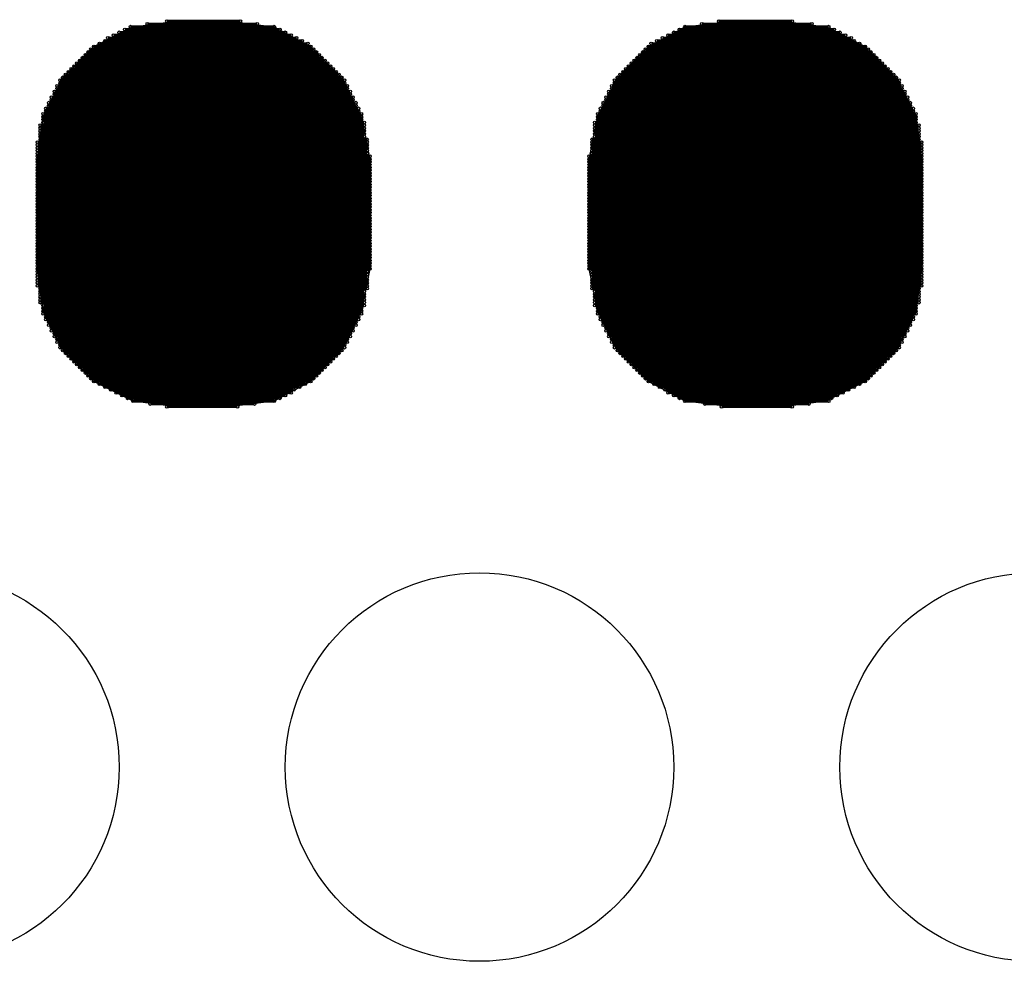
# Model space of a CAD drawing. Extents: x 0 to 126, y 0 to 22.
# Tile 31 of 60: x 13.682 to 14.57, y 12.113 to 12.963. Entities that reach past the tile are written whole.
import ezdxf

# ---------------------------------------------------------------- set-up
doc = ezdxf.new("R2010")
doc.units = 0
doc.layers.get('0').update_dxf_attribs({"linetype": 'CONTINUOUS'})
doc.layers.add('SEEEDSTUDIOXIAONRF52840V1_1_GTS', color=9, linetype='CONTINUOUS')

# ---------------------------------------------------------------- blocks, each defined once
blk = doc.blocks.new('ROUND_54')
blk.add_circle((0, 0), 0.17526)
blk = doc.blocks.new('ROUND_2')
blk.add_circle((0, 0), 0)
blk = doc.blocks.new('ROUND_1')
blk.add_circle((0, 0), 0.00127)

msp = doc.modelspace()

# ---------------------------------------------------------------- linework, layer by layer
at = {"layer": 'SEEEDSTUDIOXIAONRF52840V1_1_GTS', "const_width": 0.00254}
for points in [[(13.81506, 12.96162), (13.8811, 12.96162)], [(14.37894, 12.96162), (14.3129, 12.96162)], [(13.91666, 12.954), (13.77696, 12.954)], [(13.78204, 12.95654), (13.91158, 12.95654)], [(13.89634, 12.95908), (13.79728, 12.95908)], [(14.27734, 12.954), (14.41704, 12.954)], [(14.41196, 12.95654), (14.28242, 12.95654)], [(14.29766, 12.95908), (14.39672, 12.95908)], [(13.93698, 12.94384), (13.75918, 12.94384)], [(13.76172, 12.94638), (13.9319, 12.94638)], [(13.92682, 12.94892), (13.7668, 12.94892)], [(13.77188, 12.95146), (13.92174, 12.95146)], [(14.25702, 12.94384), (14.43482, 12.94384)], [(14.43228, 12.94638), (14.2621, 12.94638)], [(14.26718, 12.94892), (14.4272, 12.94892)], [(14.42212, 12.95146), (14.27226, 12.95146)], [(13.74648, 12.93622), (13.94714, 12.93622)], [(13.9446, 12.93876), (13.74902, 12.93876)], [(13.7541, 12.9413), (13.94206, 12.9413)], [(14.44752, 12.93622), (14.24686, 12.93622)], [(14.2494, 12.93876), (14.44498, 12.93876)], [(14.4399, 12.9413), (14.25194, 12.9413)], [(13.73632, 12.92606), (13.9573, 12.92606)], [(13.95476, 12.9286), (13.73886, 12.9286)], [(13.7414, 12.93114), (13.95222, 12.93114)], [(13.94968, 12.93368), (13.74394, 12.93368)], [(14.45768, 12.92606), (14.2367, 12.92606)], [(14.23924, 12.9286), (14.45514, 12.9286)], [(14.4526, 12.93114), (14.24178, 12.93114)], [(14.24432, 12.93368), (14.45006, 12.93368)], [(13.96492, 12.91844), (13.7287, 12.91844)], [(13.73124, 12.92098), (13.96238, 12.92098)], [(13.95984, 12.92352), (13.73378, 12.92352)], [(14.22908, 12.91844), (14.4653, 12.91844)], [(14.46276, 12.92098), (14.23162, 12.92098)], [(14.23416, 12.92352), (14.46022, 12.92352)], [(13.97508, 12.90828), (13.71854, 12.90828)], [(13.72108, 12.91082), (13.97254, 12.91082)], [(13.97, 12.91336), (13.72362, 12.91336)], [(13.72616, 12.9159), (13.96746, 12.9159)], [(14.21892, 12.90828), (14.47546, 12.90828)], [(14.47292, 12.91082), (14.22146, 12.91082)], [(14.224, 12.91336), (14.47038, 12.91336)], [(14.46784, 12.9159), (14.22654, 12.9159)], [(13.97762, 12.9032), (13.716, 12.9032)], [(13.716, 12.90066), (13.97762, 12.90066)], [(13.71854, 12.90574), (13.97508, 12.90574)], [(14.21638, 12.9032), (14.478, 12.9032)], [(14.478, 12.90066), (14.21638, 12.90066)], [(14.47546, 12.90574), (14.21892, 12.90574)], [(13.9827, 12.89304), (13.71092, 12.89304)], [(13.71092, 12.8905), (13.9827, 12.8905)], [(13.98016, 12.89812), (13.71346, 12.89812)], [(13.71346, 12.89558), (13.98016, 12.89558)], [(14.2113, 12.89304), (14.48308, 12.89304)], [(14.48308, 12.8905), (14.2113, 12.8905)], [(14.21384, 12.89812), (14.48054, 12.89812)], [(14.48054, 12.89558), (14.21384, 12.89558)], [(13.98778, 12.88288), (13.70584, 12.88288)], [(13.98524, 12.88796), (13.70838, 12.88796)], [(13.70838, 12.88542), (13.98524, 12.88542)], [(14.20622, 12.88288), (14.48816, 12.88288)], [(14.20876, 12.88796), (14.48562, 12.88796)], [(14.48562, 12.88542), (14.20876, 12.88542)], [(13.99032, 12.8778), (13.7033, 12.8778)], [(13.7033, 12.87526), (13.99032, 12.87526)], [(13.99032, 12.87272), (13.7033, 12.87272)], [(13.70584, 12.88034), (13.98778, 12.88034)], [(14.20368, 12.8778), (14.4907, 12.8778)], [(14.4907, 12.87526), (14.20368, 12.87526)], [(14.20368, 12.87272), (14.4907, 12.87272)], [(14.48816, 12.88034), (14.20622, 12.88034)], [(13.99286, 12.86764), (13.70076, 12.86764)], [(13.70076, 12.8651), (13.99286, 12.8651)], [(13.7033, 12.87018), (13.99286, 12.87018)], [(14.4907, 12.87018), (14.20114, 12.87018)], [(14.20114, 12.86764), (14.49324, 12.86764)], [(14.49324, 12.8651), (14.20114, 12.8651)], [(13.99286, 12.86256), (13.70076, 12.86256)], [(13.70076, 12.86002), (13.99286, 12.86002)], [(13.99286, 12.85748), (13.70076, 12.85748)], [(13.70076, 12.85494), (13.9954, 12.85494)], [(14.49324, 12.85494), (14.1986, 12.85494)], [(14.20114, 12.86256), (14.49324, 12.86256)], [(14.49324, 12.86002), (14.20114, 12.86002)], [(14.20114, 12.85748), (14.49324, 12.85748)], [(13.9954, 12.8524), (13.69822, 12.8524)], [(13.69822, 12.84986), (13.9954, 12.84986)], [(13.9954, 12.84732), (13.69822, 12.84732)], [(14.1986, 12.8524), (14.49578, 12.8524)], [(14.49578, 12.84986), (14.1986, 12.84986)], [(14.1986, 12.84732), (14.49578, 12.84732)], [(13.69822, 12.84478), (13.9954, 12.84478)], [(13.9954, 12.84224), (13.69822, 12.84224)], [(13.69822, 12.8397), (13.99794, 12.8397)], [(13.99794, 12.83716), (13.69822, 12.83716)], [(14.49578, 12.8397), (14.19606, 12.8397)], [(14.19606, 12.83716), (14.49578, 12.83716)], [(14.49578, 12.84478), (14.1986, 12.84478)], [(14.1986, 12.84224), (14.49578, 12.84224)], [(13.69822, 12.83462), (13.99794, 12.83462)], [(13.99794, 12.83208), (13.69822, 12.83208)], [(13.69822, 12.82954), (13.99794, 12.82954)], [(14.49578, 12.83462), (14.19606, 12.83462)], [(14.19606, 12.83208), (14.49578, 12.83208)], [(14.49578, 12.82954), (14.19606, 12.82954)], [(13.99794, 12.827), (13.69822, 12.827)], [(13.69822, 12.82446), (13.99794, 12.82446)], [(13.99794, 12.82192), (13.69822, 12.82192)], [(13.69822, 12.81938), (13.99794, 12.81938)], [(14.19606, 12.827), (14.49578, 12.827)], [(14.49578, 12.82446), (14.19606, 12.82446)], [(14.19606, 12.82192), (14.49578, 12.82192)], [(14.49578, 12.81938), (14.19606, 12.81938)], [(13.99794, 12.81684), (13.69822, 12.81684)], [(13.69822, 12.8143), (13.99794, 12.8143)], [(13.99794, 12.81176), (13.69822, 12.81176)], [(14.19606, 12.81684), (14.49578, 12.81684)], [(14.49578, 12.8143), (14.19606, 12.8143)], [(14.19606, 12.81176), (14.49578, 12.81176)], [(13.69822, 12.80922), (13.99794, 12.80922)], [(13.99794, 12.80668), (13.69822, 12.80668)], [(13.69822, 12.80414), (13.99794, 12.80414)], [(13.99794, 12.8016), (13.69822, 12.8016)], [(14.49578, 12.80922), (14.19606, 12.80922)], [(14.19606, 12.80668), (14.49578, 12.80668)], [(14.49578, 12.80414), (14.19606, 12.80414)], [(14.19606, 12.8016), (14.49578, 12.8016)], [(13.69822, 12.79906), (13.99794, 12.79906)], [(13.99794, 12.79652), (13.69822, 12.79652)], [(13.69822, 12.79398), (13.99794, 12.79398)], [(14.49578, 12.79906), (14.19606, 12.79906)], [(14.19606, 12.79652), (14.49578, 12.79652)], [(14.49578, 12.79398), (14.19606, 12.79398)], [(13.99794, 12.79144), (13.69822, 12.79144)], [(13.69822, 12.7889), (13.99794, 12.7889)], [(13.99794, 12.78636), (13.69822, 12.78636)], [(13.69822, 12.78382), (13.99794, 12.78382)], [(14.19606, 12.79144), (14.49578, 12.79144)], [(14.49578, 12.7889), (14.19606, 12.7889)], [(14.19606, 12.78636), (14.49578, 12.78636)], [(14.49578, 12.78382), (14.19606, 12.78382)], [(13.99794, 12.78128), (13.69822, 12.78128)], [(13.69822, 12.77874), (13.99794, 12.77874)], [(13.99794, 12.7762), (13.69822, 12.7762)], [(14.19606, 12.78128), (14.49578, 12.78128)], [(14.49578, 12.77874), (14.19606, 12.77874)], [(14.19606, 12.7762), (14.49578, 12.7762)], [(13.69822, 12.77366), (13.99794, 12.77366)], [(13.99794, 12.77112), (13.69822, 12.77112)], [(13.69822, 12.76858), (13.99794, 12.76858)], [(13.99794, 12.76604), (13.69822, 12.76604)], [(14.49578, 12.77366), (14.19606, 12.77366)], [(14.19606, 12.77112), (14.49578, 12.77112)], [(14.49578, 12.76858), (14.19606, 12.76858)], [(14.19606, 12.76604), (14.49578, 12.76604)], [(13.69822, 12.7635), (13.99794, 12.7635)], [(13.99794, 12.76096), (13.69822, 12.76096)], [(13.69822, 12.75842), (13.99794, 12.75842)], [(14.49578, 12.7635), (14.19606, 12.7635)], [(14.19606, 12.76096), (14.49578, 12.76096)], [(14.49578, 12.75842), (14.19606, 12.75842)], [(13.99794, 12.75588), (13.69822, 12.75588)], [(13.69822, 12.75334), (13.99794, 12.75334)], [(13.99794, 12.7508), (13.69822, 12.7508)], [(13.69822, 12.74826), (13.99794, 12.74826)], [(14.19606, 12.75588), (14.49578, 12.75588)], [(14.49578, 12.75334), (14.19606, 12.75334)], [(14.19606, 12.7508), (14.49578, 12.7508)], [(14.49578, 12.74826), (14.19606, 12.74826)], [(13.99794, 12.74572), (13.69822, 12.74572)], [(13.69822, 12.74318), (13.99794, 12.74318)], [(13.99794, 12.74064), (13.69822, 12.74064)], [(14.19606, 12.74572), (14.49578, 12.74572)], [(14.49578, 12.74318), (14.19606, 12.74318)], [(14.19606, 12.74064), (14.49578, 12.74064)], [(13.69822, 12.7381), (13.99794, 12.7381)], [(13.9954, 12.73556), (13.69822, 12.73556)], [(13.69822, 12.73302), (13.9954, 12.73302)], [(13.9954, 12.73048), (13.69822, 12.73048)], [(14.49578, 12.7381), (14.19606, 12.7381)], [(14.1986, 12.73556), (14.49578, 12.73556)], [(14.49578, 12.73302), (14.1986, 12.73302)], [(14.1986, 12.73048), (14.49578, 12.73048)], [(13.69822, 12.72794), (13.9954, 12.72794)], [(13.9954, 12.7254), (13.69822, 12.7254)], [(13.69822, 12.72286), (13.9954, 12.72286)], [(14.49578, 12.72794), (14.1986, 12.72794)], [(14.1986, 12.7254), (14.49578, 12.7254)], [(14.49578, 12.72286), (14.1986, 12.72286)], [(13.9954, 12.72032), (13.70076, 12.72032)], [(13.70076, 12.71778), (13.99286, 12.71778)], [(13.99286, 12.71524), (13.70076, 12.71524)], [(13.70076, 12.7127), (13.99286, 12.7127)], [(14.1986, 12.72032), (14.49324, 12.72032)], [(14.49324, 12.71778), (14.20114, 12.71778)], [(14.20114, 12.71524), (14.49324, 12.71524)], [(14.49324, 12.7127), (14.20114, 12.7127)], [(13.99286, 12.71016), (13.70076, 12.71016)], [(13.70076, 12.70762), (13.99286, 12.70762)], [(13.99286, 12.70508), (13.7033, 12.70508)], [(14.20114, 12.71016), (14.49324, 12.71016)], [(14.49324, 12.70762), (14.20114, 12.70762)], [(14.20114, 12.70508), (14.4907, 12.70508)], [(13.7033, 12.70254), (13.99032, 12.70254)], [(13.99032, 12.7), (13.7033, 12.7)], [(13.7033, 12.69746), (13.99032, 12.69746)], [(13.98778, 12.69492), (13.70584, 12.69492)], [(14.4907, 12.70254), (14.20368, 12.70254)], [(14.20368, 12.7), (14.4907, 12.7)], [(14.4907, 12.69746), (14.20368, 12.69746)], [(14.20622, 12.69492), (14.48816, 12.69492)], [(13.70584, 12.69238), (13.98778, 12.69238)], [(13.98524, 12.68984), (13.70838, 12.68984)], [(13.70838, 12.6873), (13.98524, 12.6873)], [(14.48816, 12.69238), (14.20622, 12.69238)], [(14.20876, 12.68984), (14.48562, 12.68984)], [(14.48562, 12.6873), (14.20876, 12.6873)], [(13.9827, 12.68476), (13.71092, 12.68476)], [(13.71092, 12.68222), (13.9827, 12.68222)], [(13.98016, 12.67968), (13.71346, 12.67968)], [(13.71346, 12.67714), (13.98016, 12.67714)], [(14.2113, 12.68476), (14.48308, 12.68476)], [(14.48308, 12.68222), (14.2113, 12.68222)], [(14.21384, 12.67968), (14.48054, 12.67968)], [(14.48054, 12.67714), (14.21384, 12.67714)], [(13.97762, 12.6746), (13.716, 12.6746)], [(13.716, 12.67206), (13.97762, 12.67206)], [(13.97508, 12.66952), (13.71854, 12.66952)], [(14.21638, 12.6746), (14.478, 12.6746)], [(14.478, 12.67206), (14.21638, 12.67206)], [(14.21892, 12.66952), (14.47546, 12.66952)], [(13.71854, 12.66698), (13.97508, 12.66698)], [(13.97254, 12.66444), (13.72108, 12.66444)], [(13.72362, 12.6619), (13.97, 12.6619)], [(13.96746, 12.65936), (13.72616, 12.65936)], [(14.47546, 12.66698), (14.21892, 12.66698)], [(14.22146, 12.66444), (14.47292, 12.66444)], [(14.47038, 12.6619), (14.224, 12.6619)], [(14.22654, 12.65936), (14.46784, 12.65936)], [(13.7287, 12.65682), (13.96492, 12.65682)], [(13.96238, 12.65428), (13.73124, 12.65428)], [(13.73378, 12.65174), (13.95984, 12.65174)], [(14.4653, 12.65682), (14.22908, 12.65682)], [(14.23162, 12.65428), (14.46276, 12.65428)], [(14.46022, 12.65174), (14.23416, 12.65174)], [(13.9573, 12.6492), (13.73632, 12.6492)], [(13.73886, 12.64666), (13.95476, 12.64666)], [(13.95222, 12.64412), (13.7414, 12.64412)], [(13.74394, 12.64158), (13.94968, 12.64158)], [(14.2367, 12.6492), (14.45768, 12.6492)], [(14.45514, 12.64666), (14.23924, 12.64666)], [(14.24178, 12.64412), (14.4526, 12.64412)], [(14.45006, 12.64158), (14.24432, 12.64158)], [(13.94714, 12.63904), (13.74648, 12.63904)], [(13.74902, 12.6365), (13.9446, 12.6365)], [(13.93952, 12.63396), (13.7541, 12.63396)], [(14.24686, 12.63904), (14.44752, 12.63904)], [(14.44498, 12.6365), (14.2494, 12.6365)], [(14.25448, 12.63396), (14.4399, 12.63396)], [(13.75918, 12.63142), (13.93444, 12.63142)], [(13.92936, 12.62888), (13.76426, 12.62888)], [(13.76934, 12.62634), (13.92682, 12.62634)], [(13.92174, 12.6238), (13.77442, 12.6238)], [(14.43482, 12.63142), (14.25956, 12.63142)], [(14.26464, 12.62888), (14.42974, 12.62888)], [(14.42466, 12.62634), (14.26718, 12.62634)], [(14.27226, 12.6238), (14.41958, 12.6238)], [(13.7795, 12.62126), (13.91666, 12.62126)], [(13.91158, 12.61872), (13.78458, 12.61872)], [(13.79982, 12.61618), (13.8938, 12.61618)], [(14.4145, 12.62126), (14.27734, 12.62126)], [(14.28242, 12.61872), (14.41196, 12.61872)], [(14.39418, 12.61618), (14.3002, 12.61618)], [(13.87856, 12.61364), (13.81506, 12.61364)], [(14.31544, 12.61364), (14.37894, 12.61364)]]:
    msp.add_lwpolyline(points, dxfattribs=at)
at = {"layer": 'SEEEDSTUDIOXIAONRF52840V1_1_GTS'}
for points in [[(13.74902, 12.93876), (13.78458, 12.95654)], [(13.78458, 12.95654), (13.82268, 12.96162)], [(13.82268, 12.96162), (13.87094, 12.96162)], [(13.87094, 12.96162), (13.91158, 12.95654)], [(13.91158, 12.95654), (13.9446, 12.93876)], [(14.2494, 12.93876), (14.28242, 12.95654)], [(14.28242, 12.95654), (14.32306, 12.96162)], [(14.32306, 12.96162), (14.37132, 12.96162)], [(14.37132, 12.96162), (14.40942, 12.95654)], [(14.40942, 12.95654), (14.44498, 12.93876)], [(13.72108, 12.91082), (13.74902, 12.93876)], [(13.9446, 12.93876), (13.97254, 12.91082)], [(14.22146, 12.91082), (14.2494, 12.93876)], [(14.44498, 12.93876), (14.47292, 12.91082)], [(13.7033, 12.87526), (13.72108, 12.91082)], [(13.97254, 12.91082), (13.99032, 12.87526)], [(14.20368, 12.87526), (14.22146, 12.91082)], [(14.47292, 12.91082), (14.4907, 12.87526)], [(13.69822, 12.83716), (13.7033, 12.87526)], [(13.99032, 12.87526), (13.99794, 12.83716)], [(14.19606, 12.83716), (14.20368, 12.87526)], [(14.4907, 12.87526), (14.49578, 12.83716)], [(13.69822, 12.7381), (13.69822, 12.83716)], [(13.99794, 12.83716), (13.99794, 12.7381)], [(14.19606, 12.7381), (14.19606, 12.83716)], [(14.49578, 12.83716), (14.49578, 12.7381)], [(13.7033, 12.7), (13.69822, 12.7381)], [(13.99794, 12.7381), (13.99032, 12.7)], [(14.20368, 12.7), (14.19606, 12.7381)], [(14.49578, 12.7381), (14.4907, 12.7)], [(13.72108, 12.66444), (13.7033, 12.7)], [(13.99032, 12.7), (13.97254, 12.66444)], [(14.22146, 12.66444), (14.20368, 12.7)], [(14.4907, 12.7), (14.47292, 12.66444)], [(13.74902, 12.6365), (13.72108, 12.66444)], [(13.97254, 12.66444), (13.9446, 12.6365)], [(14.2494, 12.6365), (14.22146, 12.66444)], [(14.47292, 12.66444), (14.44498, 12.6365)], [(13.78458, 12.61872), (13.74902, 12.6365)], [(13.9446, 12.6365), (13.91158, 12.61872)], [(14.28242, 12.61872), (14.2494, 12.6365)], [(14.44498, 12.6365), (14.40942, 12.61872)], [(13.82268, 12.61364), (13.78458, 12.61872)], [(13.91158, 12.61872), (13.87094, 12.61364)], [(14.32306, 12.61364), (14.28242, 12.61872)], [(14.40942, 12.61872), (14.37132, 12.61364)], [(13.87094, 12.61364), (13.82268, 12.61364)], [(14.37132, 12.61364), (14.32306, 12.61364)]]:
    msp.add_lwpolyline(points, dxfattribs=at)

# ---------------------------------------------------------------- block references
for name, p in [('ROUND_1', (13.81506, 12.96162)), ('ROUND_1', (13.8811, 12.96162)), ('ROUND_1', (14.3129, 12.96162)), ('ROUND_1', (14.37894, 12.96162)), ('ROUND_2', (13.82268, 12.96162)), ('ROUND_2', (13.87094, 12.96162)), ('ROUND_2', (14.32306, 12.96162)), ('ROUND_2', (14.37132, 12.96162)), ('ROUND_2', (13.78458, 12.95654)), ('ROUND_2', (13.91158, 12.95654)), ('ROUND_2', (14.28242, 12.95654)), ('ROUND_2', (14.40942, 12.95654)), ('ROUND_1', (13.77696, 12.954)), ('ROUND_1', (13.78204, 12.95654)), ('ROUND_1', (13.79728, 12.95908)), ('ROUND_1', (13.89634, 12.95908)), ('ROUND_1', (13.91158, 12.95654)), ('ROUND_1', (13.91666, 12.954)), ('ROUND_1', (14.27734, 12.954)), ('ROUND_1', (14.28242, 12.95654)), ('ROUND_1', (14.29766, 12.95908)), ('ROUND_1', (14.39672, 12.95908)), ('ROUND_1', (14.41196, 12.95654)), ('ROUND_1', (14.41704, 12.954)), ('ROUND_1', (13.75918, 12.94384)), ('ROUND_1', (13.76172, 12.94638)), ('ROUND_1', (13.7668, 12.94892)), ('ROUND_1', (13.77188, 12.95146)), ('ROUND_1', (13.92174, 12.95146)), ('ROUND_1', (13.92682, 12.94892)), ('ROUND_1', (13.9319, 12.94638)), ('ROUND_1', (13.93698, 12.94384)), ('ROUND_1', (14.25702, 12.94384)), ('ROUND_1', (14.2621, 12.94638)), ('ROUND_1', (14.26718, 12.94892)), ('ROUND_1', (14.27226, 12.95146)), ('ROUND_1', (14.42212, 12.95146)), ('ROUND_1', (14.4272, 12.94892)), ('ROUND_1', (14.43228, 12.94638)), ('ROUND_1', (14.43482, 12.94384)), ('ROUND_2', (13.74902, 12.93876)), ('ROUND_2', (13.9446, 12.93876)), ('ROUND_2', (14.2494, 12.93876)), ('ROUND_2', (14.44498, 12.93876)), ('ROUND_1', (13.74648, 12.93622)), ('ROUND_1', (13.74902, 12.93876)), ('ROUND_1', (13.7541, 12.9413)), ('ROUND_1', (13.94206, 12.9413)), ('ROUND_1', (13.9446, 12.93876)), ('ROUND_1', (13.94714, 12.93622)), ('ROUND_1', (14.24686, 12.93622)), ('ROUND_1', (14.2494, 12.93876)), ('ROUND_1', (14.25194, 12.9413)), ('ROUND_1', (14.4399, 12.9413)), ('ROUND_1', (14.44498, 12.93876)), ('ROUND_1', (14.44752, 12.93622)), ('ROUND_1', (13.73632, 12.92606)), ('ROUND_1', (13.73886, 12.9286)), ('ROUND_1', (13.7414, 12.93114)), ('ROUND_1', (13.74394, 12.93368)), ('ROUND_1', (13.94968, 12.93368)), ('ROUND_1', (13.95222, 12.93114)), ('ROUND_1', (13.95476, 12.9286)), ('ROUND_1', (13.9573, 12.92606)), ('ROUND_1', (14.2367, 12.92606)), ('ROUND_1', (14.23924, 12.9286)), ('ROUND_1', (14.24178, 12.93114)), ('ROUND_1', (14.24432, 12.93368)), ('ROUND_1', (14.45006, 12.93368)), ('ROUND_1', (14.4526, 12.93114)), ('ROUND_1', (14.45514, 12.9286)), ('ROUND_1', (14.45768, 12.92606)), ('ROUND_1', (13.7287, 12.91844)), ('ROUND_1', (13.73124, 12.92098)), ('ROUND_1', (13.73378, 12.92352)), ('ROUND_1', (13.95984, 12.92352)), ('ROUND_1', (13.96238, 12.92098)), ('ROUND_1', (13.96492, 12.91844)), ('ROUND_1', (14.22908, 12.91844)), ('ROUND_1', (14.23162, 12.92098)), ('ROUND_1', (14.23416, 12.92352)), ('ROUND_1', (14.46022, 12.92352)), ('ROUND_1', (14.46276, 12.92098)), ('ROUND_1', (14.4653, 12.91844)), ('ROUND_2', (13.72108, 12.91082)), ('ROUND_2', (13.97254, 12.91082)), ('ROUND_2', (14.22146, 12.91082)), ('ROUND_2', (14.47292, 12.91082)), ('ROUND_1', (13.71854, 12.90828)), ('ROUND_1', (13.72108, 12.91082)), ('ROUND_1', (13.72362, 12.91336)), ('ROUND_1', (13.72616, 12.9159)), ('ROUND_1', (13.96746, 12.9159)), ('ROUND_1', (13.97, 12.91336)), ('ROUND_1', (13.97254, 12.91082)), ('ROUND_1', (13.97508, 12.90828)), ('ROUND_1', (14.21892, 12.90828)), ('ROUND_1', (14.22146, 12.91082)), ('ROUND_1', (14.224, 12.91336)), ('ROUND_1', (14.22654, 12.9159)), ('ROUND_1', (14.46784, 12.9159)), ('ROUND_1', (14.47038, 12.91336)), ('ROUND_1', (14.47292, 12.91082)), ('ROUND_1', (14.47546, 12.90828)), ('ROUND_1', (13.716, 12.9032)), ('ROUND_1', (13.716, 12.90066)), ('ROUND_1', (13.71854, 12.90574)), ('ROUND_1', (13.97508, 12.90574)), ('ROUND_1', (13.97762, 12.9032)), ('ROUND_1', (13.97762, 12.90066)), ('ROUND_1', (14.21638, 12.9032)), ('ROUND_1', (14.21638, 12.90066)), ('ROUND_1', (14.21892, 12.90574)), ('ROUND_1', (14.47546, 12.90574)), ('ROUND_1', (14.478, 12.9032)), ('ROUND_1', (14.478, 12.90066)), ('ROUND_1', (13.71092, 12.89304)), ('ROUND_1', (13.71092, 12.8905)), ('ROUND_1', (13.71346, 12.89812)), ('ROUND_1', (13.71346, 12.89558)), ('ROUND_1', (13.98016, 12.89812)), ('ROUND_1', (13.98016, 12.89558)), ('ROUND_1', (13.9827, 12.89304)), ('ROUND_1', (13.9827, 12.8905)), ('ROUND_1', (14.2113, 12.89304)), ('ROUND_1', (14.2113, 12.8905)), ('ROUND_1', (14.21384, 12.89812)), ('ROUND_1', (14.21384, 12.89558)), ('ROUND_1', (14.48054, 12.89812)), ('ROUND_1', (14.48054, 12.89558)), ('ROUND_1', (14.48308, 12.89304)), ('ROUND_1', (14.48308, 12.8905)), ('ROUND_1', (13.70584, 12.88288)), ('ROUND_1', (13.70838, 12.88796)), ('ROUND_1', (13.70838, 12.88542)), ('ROUND_1', (13.98524, 12.88796)), ('ROUND_1', (13.98524, 12.88542)), ('ROUND_1', (13.98778, 12.88288)), ('ROUND_1', (14.20622, 12.88288)), ('ROUND_1', (14.20876, 12.88796)), ('ROUND_1', (14.20876, 12.88542)), ('ROUND_1', (14.48562, 12.88796)), ('ROUND_1', (14.48562, 12.88542)), ('ROUND_1', (14.48816, 12.88288)), ('ROUND_2', (13.7033, 12.87526)), ('ROUND_2', (13.99032, 12.87526)), ('ROUND_2', (14.20368, 12.87526)), ('ROUND_2', (14.4907, 12.87526)), ('ROUND_1', (13.7033, 12.8778)), ('ROUND_1', (13.7033, 12.87526)), ('ROUND_1', (13.7033, 12.87272)), ('ROUND_1', (13.70584, 12.88034)), ('ROUND_1', (13.98778, 12.88034)), ('ROUND_1', (13.99032, 12.8778)), ('ROUND_1', (13.99032, 12.87526)), ('ROUND_1', (13.99032, 12.87272)), ('ROUND_1', (14.20368, 12.8778)), ('ROUND_1', (14.20368, 12.87526)), ('ROUND_1', (14.20368, 12.87272)), ('ROUND_1', (14.20622, 12.88034)), ('ROUND_1', (14.48816, 12.88034)), ('ROUND_1', (14.4907, 12.8778)), ('ROUND_1', (14.4907, 12.87526)), ('ROUND_1', (14.4907, 12.87272)), ('ROUND_1', (13.70076, 12.86764)), ('ROUND_1', (13.70076, 12.8651)), ('ROUND_1', (13.7033, 12.87018)), ('ROUND_1', (13.99286, 12.87018)), ('ROUND_1', (13.99286, 12.86764)), ('ROUND_1', (13.99286, 12.8651)), ('ROUND_1', (14.20114, 12.87018)), ('ROUND_1', (14.20114, 12.86764)), ('ROUND_1', (14.20114, 12.8651)), ('ROUND_1', (14.4907, 12.87018)), ('ROUND_1', (14.49324, 12.86764)), ('ROUND_1', (14.49324, 12.8651)), ('ROUND_1', (13.70076, 12.86256)), ('ROUND_1', (13.70076, 12.86002)), ('ROUND_1', (13.70076, 12.85748)), ('ROUND_1', (13.70076, 12.85494)), ('ROUND_1', (13.99286, 12.86256)), ('ROUND_1', (13.99286, 12.86002)), ('ROUND_1', (13.99286, 12.85748)), ('ROUND_1', (13.9954, 12.85494)), ('ROUND_1', (14.1986, 12.85494)), ('ROUND_1', (14.20114, 12.86256)), ('ROUND_1', (14.20114, 12.86002)), ('ROUND_1', (14.20114, 12.85748)), ('ROUND_1', (14.49324, 12.86256)), ('ROUND_1', (14.49324, 12.86002)), ('ROUND_1', (14.49324, 12.85748)), ('ROUND_1', (14.49324, 12.85494)), ('ROUND_1', (13.69822, 12.8524)), ('ROUND_1', (13.69822, 12.84986)), ('ROUND_1', (13.69822, 12.84732)), ('ROUND_1', (13.9954, 12.8524)), ('ROUND_1', (13.9954, 12.84986)), ('ROUND_1', (13.9954, 12.84732)), ('ROUND_1', (14.1986, 12.8524)), ('ROUND_1', (14.1986, 12.84986)), ('ROUND_1', (14.1986, 12.84732)), ('ROUND_1', (14.49578, 12.8524)), ('ROUND_1', (14.49578, 12.84986)), ('ROUND_1', (14.49578, 12.84732)), ('ROUND_1', (13.69822, 12.84478)), ('ROUND_1', (13.69822, 12.84224)), ('ROUND_1', (13.69822, 12.8397)), ('ROUND_1', (13.69822, 12.83716)), ('ROUND_1', (13.9954, 12.84478)), ('ROUND_1', (13.9954, 12.84224)), ('ROUND_1', (13.99794, 12.8397)), ('ROUND_1', (13.99794, 12.83716)), ('ROUND_1', (14.19606, 12.8397)), ('ROUND_1', (14.19606, 12.83716)), ('ROUND_1', (14.1986, 12.84478)), ('ROUND_1', (14.1986, 12.84224)), ('ROUND_1', (14.49578, 12.84478)), ('ROUND_1', (14.49578, 12.84224)), ('ROUND_1', (14.49578, 12.8397)), ('ROUND_1', (14.49578, 12.83716)), ('ROUND_2', (13.69822, 12.83716)), ('ROUND_2', (13.99794, 12.83716)), ('ROUND_2', (13.69822, 12.83716)), ('ROUND_2', (14.19606, 12.83716)), ('ROUND_2', (14.49578, 12.83716)), ('ROUND_2', (14.19606, 12.83716)), ('ROUND_1', (13.69822, 12.83462)), ('ROUND_1', (13.69822, 12.83208)), ('ROUND_1', (13.69822, 12.82954)), ('ROUND_1', (13.99794, 12.83462)), ('ROUND_1', (13.99794, 12.83208)), ('ROUND_1', (13.99794, 12.82954)), ('ROUND_1', (14.19606, 12.83462)), ('ROUND_1', (14.19606, 12.83208)), ('ROUND_1', (14.19606, 12.82954)), ('ROUND_1', (14.49578, 12.83462)), ('ROUND_1', (14.49578, 12.83208)), ('ROUND_1', (14.49578, 12.82954)), ('ROUND_1', (13.69822, 12.827)), ('ROUND_1', (13.69822, 12.82446)), ('ROUND_1', (13.69822, 12.82192)), ('ROUND_1', (13.69822, 12.81938)), ('ROUND_1', (13.99794, 12.827)), ('ROUND_1', (13.99794, 12.82446)), ('ROUND_1', (13.99794, 12.82192)), ('ROUND_1', (13.99794, 12.81938)), ('ROUND_1', (14.19606, 12.827)), ('ROUND_1', (14.19606, 12.82446)), ('ROUND_1', (14.19606, 12.82192)), ('ROUND_1', (14.19606, 12.81938)), ('ROUND_1', (14.49578, 12.827)), ('ROUND_1', (14.49578, 12.82446)), ('ROUND_1', (14.49578, 12.82192)), ('ROUND_1', (14.49578, 12.81938)), ('ROUND_1', (13.69822, 12.81684)), ('ROUND_1', (13.69822, 12.8143)), ('ROUND_1', (13.69822, 12.81176)), ('ROUND_1', (13.99794, 12.81684)), ('ROUND_1', (13.99794, 12.8143)), ('ROUND_1', (13.99794, 12.81176)), ('ROUND_1', (14.19606, 12.81684)), ('ROUND_1', (14.19606, 12.8143)), ('ROUND_1', (14.19606, 12.81176)), ('ROUND_1', (14.49578, 12.81684)), ('ROUND_1', (14.49578, 12.8143)), ('ROUND_1', (14.49578, 12.81176)), ('ROUND_1', (13.69822, 12.80922)), ('ROUND_1', (13.69822, 12.80668)), ('ROUND_1', (13.69822, 12.80414)), ('ROUND_1', (13.69822, 12.8016)), ('ROUND_1', (13.99794, 12.80922)), ('ROUND_1', (13.99794, 12.80668)), ('ROUND_1', (13.99794, 12.80414)), ('ROUND_1', (13.99794, 12.8016)), ('ROUND_1', (14.19606, 12.80922)), ('ROUND_1', (14.19606, 12.80668)), ('ROUND_1', (14.19606, 12.80414)), ('ROUND_1', (14.19606, 12.8016)), ('ROUND_1', (14.49578, 12.80922)), ('ROUND_1', (14.49578, 12.80668)), ('ROUND_1', (14.49578, 12.80414)), ('ROUND_1', (14.49578, 12.8016)), ('ROUND_1', (13.69822, 12.79906)), ('ROUND_1', (13.69822, 12.79652)), ('ROUND_1', (13.69822, 12.79398)), ('ROUND_1', (13.99794, 12.79906)), ('ROUND_1', (13.99794, 12.79652)), ('ROUND_1', (13.99794, 12.79398)), ('ROUND_1', (14.19606, 12.79906)), ('ROUND_1', (14.19606, 12.79652)), ('ROUND_1', (14.19606, 12.79398)), ('ROUND_1', (14.49578, 12.79906)), ('ROUND_1', (14.49578, 12.79652)), ('ROUND_1', (14.49578, 12.79398)), ('ROUND_1', (13.69822, 12.79144)), ('ROUND_1', (13.69822, 12.7889)), ('ROUND_1', (13.69822, 12.78636)), ('ROUND_1', (13.69822, 12.78382)), ('ROUND_1', (13.99794, 12.79144)), ('ROUND_1', (13.99794, 12.7889)), ('ROUND_1', (13.99794, 12.78636)), ('ROUND_1', (13.99794, 12.78382)), ('ROUND_1', (14.19606, 12.79144)), ('ROUND_1', (14.19606, 12.7889)), ('ROUND_1', (14.19606, 12.78636)), ('ROUND_1', (14.19606, 12.78382)), ('ROUND_1', (14.49578, 12.79144)), ('ROUND_1', (14.49578, 12.7889)), ('ROUND_1', (14.49578, 12.78636)), ('ROUND_1', (14.49578, 12.78382)), ('ROUND_1', (13.69822, 12.78128)), ('ROUND_1', (13.69822, 12.77874)), ('ROUND_1', (13.69822, 12.7762)), ('ROUND_1', (13.99794, 12.78128)), ('ROUND_1', (13.99794, 12.77874)), ('ROUND_1', (13.99794, 12.7762)), ('ROUND_1', (14.19606, 12.78128)), ('ROUND_1', (14.19606, 12.77874)), ('ROUND_1', (14.19606, 12.7762)), ('ROUND_1', (14.49578, 12.78128)), ('ROUND_1', (14.49578, 12.77874)), ('ROUND_1', (14.49578, 12.7762)), ('ROUND_1', (13.69822, 12.77366)), ('ROUND_1', (13.69822, 12.77112)), ('ROUND_1', (13.69822, 12.76858)), ('ROUND_1', (13.69822, 12.76604)), ('ROUND_1', (13.99794, 12.77366)), ('ROUND_1', (13.99794, 12.77112)), ('ROUND_1', (13.99794, 12.76858)), ('ROUND_1', (13.99794, 12.76604)), ('ROUND_1', (14.19606, 12.77366)), ('ROUND_1', (14.19606, 12.77112)), ('ROUND_1', (14.19606, 12.76858)), ('ROUND_1', (14.19606, 12.76604)), ('ROUND_1', (14.49578, 12.77366)), ('ROUND_1', (14.49578, 12.77112)), ('ROUND_1', (14.49578, 12.76858)), ('ROUND_1', (14.49578, 12.76604)), ('ROUND_1', (13.69822, 12.7635)), ('ROUND_1', (13.69822, 12.76096)), ('ROUND_1', (13.69822, 12.75842)), ('ROUND_1', (13.99794, 12.7635)), ('ROUND_1', (13.99794, 12.76096)), ('ROUND_1', (13.99794, 12.75842)), ('ROUND_1', (14.19606, 12.7635)), ('ROUND_1', (14.19606, 12.76096)), ('ROUND_1', (14.19606, 12.75842)), ('ROUND_1', (14.49578, 12.7635)), ('ROUND_1', (14.49578, 12.76096)), ('ROUND_1', (14.49578, 12.75842)), ('ROUND_1', (13.69822, 12.75588)), ('ROUND_1', (13.69822, 12.75334)), ('ROUND_1', (13.69822, 12.7508)), ('ROUND_1', (13.69822, 12.74826)), ('ROUND_1', (13.99794, 12.75588)), ('ROUND_1', (13.99794, 12.75334)), ('ROUND_1', (13.99794, 12.7508)), ('ROUND_1', (13.99794, 12.74826)), ('ROUND_1', (14.19606, 12.75588)), ('ROUND_1', (14.19606, 12.75334)), ('ROUND_1', (14.19606, 12.7508)), ('ROUND_1', (14.19606, 12.74826)), ('ROUND_1', (14.49578, 12.75588)), ('ROUND_1', (14.49578, 12.75334)), ('ROUND_1', (14.49578, 12.7508)), ('ROUND_1', (14.49578, 12.74826)), ('ROUND_1', (13.69822, 12.74572)), ('ROUND_1', (13.69822, 12.74318)), ('ROUND_1', (13.69822, 12.74064)), ('ROUND_1', (13.99794, 12.74572)), ('ROUND_1', (13.99794, 12.74318)), ('ROUND_1', (13.99794, 12.74064)), ('ROUND_1', (14.19606, 12.74572)), ('ROUND_1', (14.19606, 12.74318)), ('ROUND_1', (14.19606, 12.74064)), ('ROUND_1', (14.49578, 12.74572)), ('ROUND_1', (14.49578, 12.74318)), ('ROUND_1', (14.49578, 12.74064)), ('ROUND_2', (13.99794, 12.7381)), ('ROUND_2', (13.69822, 12.7381)), ('ROUND_2', (14.49578, 12.7381)), ('ROUND_2', (14.19606, 12.7381)), ('ROUND_1', (13.69822, 12.7381)), ('ROUND_1', (13.69822, 12.73556)), ('ROUND_1', (13.69822, 12.73302)), ('ROUND_1', (13.69822, 12.73048)), ('ROUND_1', (13.9954, 12.73556)), ('ROUND_1', (13.9954, 12.73302)), ('ROUND_1', (13.9954, 12.73048)), ('ROUND_1', (13.99794, 12.7381)), ('ROUND_1', (14.19606, 12.7381)), ('ROUND_1', (14.1986, 12.73556)), ('ROUND_1', (14.1986, 12.73302)), ('ROUND_1', (14.1986, 12.73048)), ('ROUND_1', (14.49578, 12.7381)), ('ROUND_1', (14.49578, 12.73556)), ('ROUND_1', (14.49578, 12.73302)), ('ROUND_1', (14.49578, 12.73048)), ('ROUND_1', (13.69822, 12.72794)), ('ROUND_1', (13.69822, 12.7254)), ('ROUND_1', (13.69822, 12.72286)), ('ROUND_1', (13.9954, 12.72794)), ('ROUND_1', (13.9954, 12.7254)), ('ROUND_1', (13.9954, 12.72286)), ('ROUND_1', (14.1986, 12.72794)), ('ROUND_1', (14.1986, 12.7254)), ('ROUND_1', (14.1986, 12.72286)), ('ROUND_1', (14.49578, 12.72794)), ('ROUND_1', (14.49578, 12.7254)), ('ROUND_1', (14.49578, 12.72286)), ('ROUND_1', (13.70076, 12.72032)), ('ROUND_1', (13.70076, 12.71778)), ('ROUND_1', (13.70076, 12.71524)), ('ROUND_1', (13.70076, 12.7127)), ('ROUND_1', (13.99286, 12.71778)), ('ROUND_1', (13.99286, 12.71524)), ('ROUND_1', (13.99286, 12.7127)), ('ROUND_1', (13.9954, 12.72032)), ('ROUND_1', (14.1986, 12.72032)), ('ROUND_1', (14.20114, 12.71778)), ('ROUND_1', (14.20114, 12.71524)), ('ROUND_1', (14.20114, 12.7127)), ('ROUND_1', (14.49324, 12.72032)), ('ROUND_1', (14.49324, 12.71778)), ('ROUND_1', (14.49324, 12.71524)), ('ROUND_1', (14.49324, 12.7127)), ('ROUND_1', (13.70076, 12.71016)), ('ROUND_1', (13.70076, 12.70762)), ('ROUND_1', (13.7033, 12.70508)), ('ROUND_1', (13.99286, 12.71016)), ('ROUND_1', (13.99286, 12.70762)), ('ROUND_1', (13.99286, 12.70508)), ('ROUND_1', (14.20114, 12.71016)), ('ROUND_1', (14.20114, 12.70762)), ('ROUND_1', (14.20114, 12.70508)), ('ROUND_1', (14.4907, 12.70508)), ('ROUND_1', (14.49324, 12.71016)), ('ROUND_1', (14.49324, 12.70762)), ('ROUND_2', (13.99032, 12.7)), ('ROUND_2', (13.7033, 12.7)), ('ROUND_2', (14.4907, 12.7)), ('ROUND_2', (14.20368, 12.7)), ('ROUND_1', (13.7033, 12.70254)), ('ROUND_1', (13.7033, 12.7)), ('ROUND_1', (13.7033, 12.69746)), ('ROUND_1', (13.70584, 12.69492)), ('ROUND_1', (13.98778, 12.69492)), ('ROUND_1', (13.99032, 12.70254)), ('ROUND_1', (13.99032, 12.7)), ('ROUND_1', (13.99032, 12.69746)), ('ROUND_1', (14.20368, 12.70254)), ('ROUND_1', (14.20368, 12.7)), ('ROUND_1', (14.20368, 12.69746)), ('ROUND_1', (14.20622, 12.69492)), ('ROUND_1', (14.48816, 12.69492)), ('ROUND_1', (14.4907, 12.70254)), ('ROUND_1', (14.4907, 12.7)), ('ROUND_1', (14.4907, 12.69746)), ('ROUND_1', (13.70584, 12.69238)), ('ROUND_1', (13.70838, 12.68984)), ('ROUND_1', (13.70838, 12.6873)), ('ROUND_1', (13.98524, 12.68984)), ('ROUND_1', (13.98524, 12.6873)), ('ROUND_1', (13.98778, 12.69238)), ('ROUND_1', (14.20622, 12.69238)), ('ROUND_1', (14.20876, 12.68984)), ('ROUND_1', (14.20876, 12.6873)), ('ROUND_1', (14.48562, 12.68984)), ('ROUND_1', (14.48562, 12.6873)), ('ROUND_1', (14.48816, 12.69238)), ('ROUND_1', (13.71092, 12.68476)), ('ROUND_1', (13.71092, 12.68222)), ('ROUND_1', (13.71346, 12.67968)), ('ROUND_1', (13.71346, 12.67714)), ('ROUND_1', (13.98016, 12.67968)), ('ROUND_1', (13.98016, 12.67714)), ('ROUND_1', (13.9827, 12.68476)), ('ROUND_1', (13.9827, 12.68222)), ('ROUND_1', (14.2113, 12.68476)), ('ROUND_1', (14.2113, 12.68222)), ('ROUND_1', (14.21384, 12.67968)), ('ROUND_1', (14.21384, 12.67714)), ('ROUND_1', (14.48054, 12.67968)), ('ROUND_1', (14.48054, 12.67714)), ('ROUND_1', (14.48308, 12.68476)), ('ROUND_1', (14.48308, 12.68222)), ('ROUND_1', (13.716, 12.6746)), ('ROUND_1', (13.716, 12.67206)), ('ROUND_1', (13.71854, 12.66952)), ('ROUND_1', (13.97508, 12.66952)), ('ROUND_1', (13.97762, 12.6746)), ('ROUND_1', (13.97762, 12.67206)), ('ROUND_1', (14.21638, 12.6746)), ('ROUND_1', (14.21638, 12.67206)), ('ROUND_1', (14.21892, 12.66952)), ('ROUND_1', (14.47546, 12.66952)), ('ROUND_1', (14.478, 12.6746)), ('ROUND_1', (14.478, 12.67206)), ('ROUND_2', (13.97254, 12.66444)), ('ROUND_2', (13.72108, 12.66444)), ('ROUND_2', (14.47292, 12.66444)), ('ROUND_2', (14.22146, 12.66444)), ('ROUND_1', (13.71854, 12.66698)), ('ROUND_1', (13.72108, 12.66444)), ('ROUND_1', (13.72362, 12.6619)), ('ROUND_1', (13.72616, 12.65936)), ('ROUND_1', (13.96746, 12.65936)), ('ROUND_1', (13.97, 12.6619)), ('ROUND_1', (13.97254, 12.66444)), ('ROUND_1', (13.97508, 12.66698)), ('ROUND_1', (14.21892, 12.66698)), ('ROUND_1', (14.22146, 12.66444)), ('ROUND_1', (14.224, 12.6619)), ('ROUND_1', (14.22654, 12.65936)), ('ROUND_1', (14.46784, 12.65936)), ('ROUND_1', (14.47038, 12.6619)), ('ROUND_1', (14.47292, 12.66444)), ('ROUND_1', (14.47546, 12.66698)), ('ROUND_1', (13.7287, 12.65682)), ('ROUND_1', (13.73124, 12.65428)), ('ROUND_1', (13.73378, 12.65174)), ('ROUND_1', (13.95984, 12.65174)), ('ROUND_1', (13.96238, 12.65428)), ('ROUND_1', (13.96492, 12.65682)), ('ROUND_1', (14.22908, 12.65682)), ('ROUND_1', (14.23162, 12.65428)), ('ROUND_1', (14.23416, 12.65174)), ('ROUND_1', (14.46022, 12.65174)), ('ROUND_1', (14.46276, 12.65428)), ('ROUND_1', (14.4653, 12.65682)), ('ROUND_1', (13.73632, 12.6492)), ('ROUND_1', (13.73886, 12.64666)), ('ROUND_1', (13.7414, 12.64412)), ('ROUND_1', (13.74394, 12.64158)), ('ROUND_1', (13.94968, 12.64158)), ('ROUND_1', (13.95222, 12.64412)), ('ROUND_1', (13.95476, 12.64666)), ('ROUND_1', (13.9573, 12.6492)), ('ROUND_1', (14.2367, 12.6492)), ('ROUND_1', (14.23924, 12.64666)), ('ROUND_1', (14.24178, 12.64412)), ('ROUND_1', (14.24432, 12.64158)), ('ROUND_1', (14.45006, 12.64158)), ('ROUND_1', (14.4526, 12.64412)), ('ROUND_1', (14.45514, 12.64666)), ('ROUND_1', (14.45768, 12.6492)), ('ROUND_2', (13.9446, 12.6365)), ('ROUND_2', (13.74902, 12.6365)), ('ROUND_2', (14.44498, 12.6365)), ('ROUND_2', (14.2494, 12.6365)), ('ROUND_1', (13.74648, 12.63904)), ('ROUND_1', (13.74902, 12.6365)), ('ROUND_1', (13.7541, 12.63396)), ('ROUND_1', (13.93952, 12.63396)), ('ROUND_1', (13.9446, 12.6365)), ('ROUND_1', (13.94714, 12.63904)), ('ROUND_1', (14.24686, 12.63904)), ('ROUND_1', (14.2494, 12.6365)), ('ROUND_1', (14.25448, 12.63396)), ('ROUND_1', (14.4399, 12.63396)), ('ROUND_1', (14.44498, 12.6365)), ('ROUND_1', (14.44752, 12.63904)), ('ROUND_1', (13.75918, 12.63142)), ('ROUND_1', (13.76426, 12.62888)), ('ROUND_1', (13.76934, 12.62634)), ('ROUND_1', (13.77442, 12.6238)), ('ROUND_1', (13.92174, 12.6238)), ('ROUND_1', (13.92682, 12.62634)), ('ROUND_1', (13.92936, 12.62888)), ('ROUND_1', (13.93444, 12.63142)), ('ROUND_1', (14.25956, 12.63142)), ('ROUND_1', (14.26464, 12.62888)), ('ROUND_1', (14.26718, 12.62634)), ('ROUND_1', (14.27226, 12.6238)), ('ROUND_1', (14.41958, 12.6238)), ('ROUND_1', (14.42466, 12.62634)), ('ROUND_1', (14.42974, 12.62888)), ('ROUND_1', (14.43482, 12.63142)), ('ROUND_2', (13.91158, 12.61872)), ('ROUND_2', (13.78458, 12.61872)), ('ROUND_2', (14.40942, 12.61872)), ('ROUND_2', (14.28242, 12.61872)), ('ROUND_1', (13.7795, 12.62126)), ('ROUND_1', (13.78458, 12.61872)), ('ROUND_1', (13.79982, 12.61618)), ('ROUND_1', (13.8938, 12.61618)), ('ROUND_1', (13.91158, 12.61872)), ('ROUND_1', (13.91666, 12.62126)), ('ROUND_1', (14.27734, 12.62126)), ('ROUND_1', (14.28242, 12.61872)), ('ROUND_1', (14.3002, 12.61618)), ('ROUND_1', (14.39418, 12.61618)), ('ROUND_1', (14.41196, 12.61872)), ('ROUND_1', (14.4145, 12.62126)), ('ROUND_2', (13.87094, 12.61364)), ('ROUND_2', (13.82268, 12.61364)), ('ROUND_2', (14.37132, 12.61364)), ('ROUND_2', (14.32306, 12.61364)), ('ROUND_1', (13.81506, 12.61364)), ('ROUND_1', (13.87856, 12.61364)), ('ROUND_1', (14.31544, 12.61364)), ('ROUND_1', (14.37894, 12.61364)), ('ROUND_54', (13.59662, 12.28852)), ('ROUND_54', (14.097, 12.28852)), ('ROUND_54', (14.59738, 12.28852))]:
    msp.add_blockref(name, p, dxfattribs=at)

doc.saveas('drawing.dxf')
